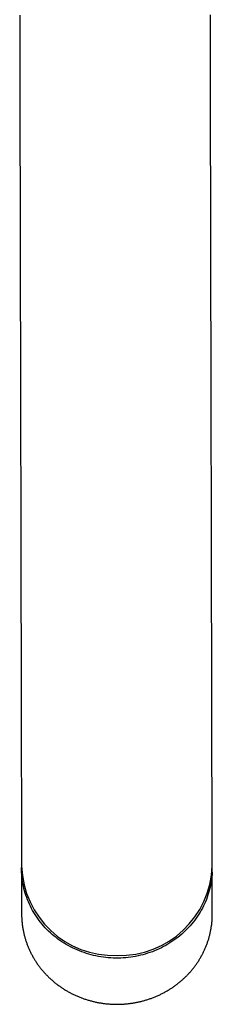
# Model space of a CAD drawing. Header units: millimetres. Extents: x 8 to 762, y 12 to 847.
# Tile 1 of 33: x 384 to 407, y 183 to 300. Entities that reach past the tile are written whole.
import ezdxf

# ---------------------------------------------------------------- set-up
doc = ezdxf.new("R2010")
doc.units = ezdxf.units.MM

msp = doc.modelspace()

# ---------------------------------------------------------------- linework, layer by layer
at = {"color": 7, "linetype": 'Continuous', "lineweight": 30}
for p, q in [((384.04, 204.42), (384.05, 199.13)), ((406.85, 199.18), (406.84, 204.47)), ((384.05, 198.82), (384.06, 193.35)), ((406.86, 193.4), (406.85, 198.87)), ((384.06, 193.35), (384.06, 193.24)), ((406.86, 193.28), (406.86, 193.4))]:
    msp.add_line(p, q, dxfattribs=at)
at = {"color": 7, "linetype": 'Continuous', "lineweight": 30, "flags": 128}
for points in [[(383.83, 301.01), (383.83, 298.59), (383.84, 296.17), (383.84, 293.75), (383.85, 291.34), (383.85, 288.94), (383.86, 286.54), (383.86, 284.15), (383.87, 281.77), (383.87, 279.4), (383.88, 277.04), (383.88, 274.7), (383.89, 272.37), (383.89, 270.06), (383.9, 267.76), (383.9, 265.49), (383.91, 263.23), (383.91, 261), (383.92, 258.78), (383.92, 256.6), (383.93, 254.43), (383.93, 252.29), (383.94, 250.18), (383.94, 248.1), (383.95, 246.04), (383.95, 244.02), (383.96, 242.03), (383.96, 240.07), (383.96, 238.14), (383.97, 236.25), (383.97, 234.4), (383.98, 232.58), (383.98, 230.8), (383.98, 229.06), (383.99, 227.35), (383.99, 225.69), (383.99, 224.07), (384, 222.49), (384, 220.96), (384, 219.47), (384.01, 218.02), (384.01, 216.62), (384.01, 215.26), (384.02, 213.96), (384.02, 212.7), (384.02, 211.49), (384.02, 210.33), (384.03, 209.21), (384.03, 208.15), (384.03, 207.14), (384.03, 206.18), (384.04, 205.28), (384.04, 204.42)], [(406.84, 204.47), (406.84, 205.32), (406.83, 206.23), (406.83, 207.19), (406.83, 208.2), (406.83, 209.26), (406.82, 210.37), (406.82, 211.54), (406.82, 212.75), (406.82, 214.01), (406.81, 215.31), (406.81, 216.67), (406.81, 218.07), (406.8, 219.52), (406.8, 221.01), (406.8, 222.54), (406.79, 224.12), (406.79, 225.74), (406.79, 227.4), (406.78, 229.1), (406.78, 230.85), (406.78, 232.63), (406.77, 234.45), (406.77, 236.3), (406.76, 238.19), (406.76, 240.12), (406.76, 242.08), (406.75, 244.07), (406.75, 246.09), (406.74, 248.15), (406.74, 250.23), (406.73, 252.34), (406.73, 254.48), (406.72, 256.65), (406.72, 258.83), (406.71, 261.05), (406.71, 263.28), (406.7, 265.54), (406.7, 267.81), (406.69, 270.11), (406.69, 272.42), (406.68, 274.75), (406.68, 277.09), (406.67, 279.45), (406.67, 281.82), (406.66, 284.2), (406.66, 286.59), (406.65, 288.99), (406.65, 291.39), (406.64, 293.8), (406.64, 296.22), (406.63, 298.64), (406.63, 301.06)], [(406.84, 198.44), (406.83, 198.16), (406.8, 197.88), (406.77, 197.6), (406.73, 197.33), (406.69, 197.05), (406.63, 196.77), (406.57, 196.5), (406.5, 196.23), (406.42, 195.96), (406.34, 195.69), (406.25, 195.42), (406.15, 195.15), (406.04, 194.89), (405.93, 194.63), (405.81, 194.38), (405.68, 194.12), (405.54, 193.87), (405.4, 193.63), (405.25, 193.38), (405.1, 193.14), (404.94, 192.91), (404.77, 192.68), (404.59, 192.45), (404.41, 192.23), (404.22, 192.01), (404.03, 191.8), (403.83, 191.59), (403.63, 191.38), (403.41, 191.19), (403.2, 190.99), (402.98, 190.8), (402.75, 190.62), (402.52, 190.44), (402.28, 190.27), (402.04, 190.11), (401.79, 189.95), (401.54, 189.8), (401.29, 189.65), (401.03, 189.51), (400.77, 189.37), (400.5, 189.25), (400.24, 189.13), (399.96, 189.01), (399.69, 188.9), (399.41, 188.8), (399.13, 188.71), (398.84, 188.62), (398.56, 188.54), (398.27, 188.47), (397.98, 188.4), (397.69, 188.34), (397.39, 188.29), (397.1, 188.25), (396.8, 188.21), (396.51, 188.18), (396.21, 188.16), (395.91, 188.14), (395.61, 188.14), (395.31, 188.14), (395.02, 188.14), (394.72, 188.16), (394.42, 188.18), (394.12, 188.21), (393.83, 188.24), (393.53, 188.29), (393.24, 188.34), (392.95, 188.39), (392.66, 188.46), (392.37, 188.53), (392.08, 188.61), (391.8, 188.7), (391.52, 188.79), (391.24, 188.89), (390.96, 189), (390.69, 189.11), (390.42, 189.23), (390.15, 189.36), (389.89, 189.49), (389.63, 189.63), (389.38, 189.78), (389.13, 189.93), (388.88, 190.09), (388.64, 190.25), (388.4, 190.42), (388.17, 190.6), (387.94, 190.78), (387.72, 190.97), (387.5, 191.16), (387.29, 191.36), (387.09, 191.56), (386.89, 191.77), (386.69, 191.98), (386.51, 192.2), (386.32, 192.42), (386.15, 192.65), (385.98, 192.88), (385.82, 193.12), (385.66, 193.36), (385.51, 193.6), (385.37, 193.84), (385.23, 194.09), (385.1, 194.35), (384.98, 194.6), (384.87, 194.86), (384.76, 195.12), (384.66, 195.39), (384.57, 195.65), (384.48, 195.92), (384.4, 196.19), (384.33, 196.47), (384.27, 196.74), (384.22, 197.02), (384.17, 197.29), (384.13, 197.57), (384.1, 197.85), (384.07, 198.13), (384.06, 198.41), (384.05, 198.69), (384.05, 198.97), (384.05, 198.98)]]:
    msp.add_lwpolyline(points, dxfattribs=at)
at = {"color": 7, "linetype": 'Continuous', "lineweight": 30}
for centre, radius, start, end in [((395.11, 199.51), 11.07, 181.9593, 271.8486), ((395.78, 199.51), 11.07, 268.3993, 358.2886), ((396.78, 198.85), 10.07, 357.6844, 0.9984)]:
    msp.add_arc(centre, radius, start, end, dxfattribs=at)
msp.add_open_spline([(384.06, 193.23), (384.06, 193.19), (384.06, 193.07), (384.07, 192.89), (384.08, 192.7), (384.1, 192.5), (384.12, 192.31), (384.14, 192.11), (384.16, 191.92), (384.19, 191.73), (384.23, 191.53), (384.27, 191.34), (384.31, 191.15), (384.35, 190.96), (384.4, 190.77), (384.45, 190.58), (384.51, 190.39), (384.57, 190.2), (384.63, 190.01), (384.69, 189.83), (384.76, 189.64), (384.84, 189.46), (384.92, 189.28), (385, 189.1), (385.08, 188.92), (385.17, 188.74), (385.26, 188.57), (385.35, 188.39), (385.45, 188.22), (385.55, 188.05), (385.65, 187.88), (385.76, 187.71), (385.87, 187.55), (385.99, 187.38), (386.1, 187.22), (386.22, 187.06), (386.34, 186.9), (386.47, 186.75), (386.6, 186.59), (386.73, 186.44), (386.87, 186.29), (387, 186.15), (387.14, 186), (387.29, 185.86), (387.43, 185.72), (387.58, 185.59), (387.73, 185.45), (387.89, 185.32), (388.04, 185.19), (388.2, 185.07), (388.36, 184.94), (388.53, 184.82), (388.69, 184.7), (388.86, 184.59), (389.03, 184.48), (389.2, 184.37), (389.38, 184.26), (389.55, 184.16), (389.73, 184.06), (389.91, 183.96), (390.09, 183.87), (390.28, 183.78), (390.46, 183.69), (390.65, 183.61), (390.84, 183.53), (391.03, 183.45), (391.22, 183.37), (391.42, 183.3), (391.61, 183.23), (391.81, 183.17), (392, 183.11), (392.2, 183.05), (392.4, 183), (392.6, 182.95), (392.8, 182.9), (393.01, 182.85), (393.21, 182.81), (393.41, 182.78), (393.62, 182.74), (393.82, 182.71), (394.03, 182.69), (394.23, 182.66), (394.44, 182.65), (394.65, 182.63), (394.85, 182.62), (395.06, 182.61), (395.27, 182.6), (395.48, 182.6), (395.68, 182.6), (395.89, 182.61), (396.1, 182.62), (396.31, 182.63), (396.51, 182.65), (396.72, 182.67), (396.92, 182.69), (397.13, 182.72), (397.34, 182.75), (397.54, 182.78), (397.74, 182.82), (397.95, 182.86), (398.15, 182.91), (398.35, 182.95), (398.55, 183.01), (398.75, 183.06), (398.95, 183.12), (399.14, 183.18), (399.34, 183.25), (399.53, 183.31), (399.73, 183.39), (399.92, 183.46), (400.11, 183.54), (400.3, 183.62), (400.49, 183.71), (400.67, 183.79), (400.85, 183.89), (401.04, 183.98), (401.22, 184.08), (401.39, 184.18), (401.57, 184.28), (401.75, 184.39), (401.92, 184.5), (402.09, 184.61), (402.26, 184.73), (402.42, 184.84), (402.58, 184.97), (402.74, 185.09), (402.9, 185.22), (403.06, 185.35), (403.21, 185.48), (403.36, 185.61), (403.51, 185.75), (403.66, 185.89), (403.8, 186.03), (403.94, 186.18), (404.08, 186.32), (404.21, 186.47), (404.34, 186.62), (404.47, 186.78), (404.6, 186.93), (404.72, 187.09), (404.84, 187.25), (404.96, 187.41), (405.07, 187.58), (405.18, 187.74), (405.29, 187.91), (405.39, 188.08), (405.49, 188.25), (405.59, 188.43), (405.68, 188.6), (405.77, 188.78), (405.86, 188.96), (405.94, 189.13), (406.02, 189.32), (406.1, 189.5), (406.17, 189.68), (406.24, 189.87), (406.3, 190.05), (406.37, 190.24), (406.43, 190.43), (406.48, 190.61), (406.53, 190.8), (406.58, 191), (406.62, 191.19), (406.66, 191.38), (406.7, 191.57), (406.73, 191.76), (406.76, 191.96), (406.79, 192.15), (406.81, 192.35), (406.83, 192.54), (406.84, 192.74), (406.85, 192.93), (406.86, 193.11), (406.86, 193.23), (406.86, 193.28)], degree=3, knots=[0, 0, 0, 0, 0.004318, 0.010126, 0.015933, 0.02174, 0.027548, 0.033356, 0.039163, 0.044971, 0.05078, 0.056588, 0.062397, 0.068207, 0.074016, 0.079827, 0.085637, 0.091448, 0.09726, 0.103072, 0.108885, 0.114699, 0.120513, 0.126328, 0.132143, 0.137959, 0.143776, 0.149594, 0.155412, 0.161231, 0.167051, 0.172872, 0.178693, 0.184516, 0.190339, 0.196163, 0.201988, 0.207813, 0.21364, 0.219467, 0.225295, 0.231124, 0.236953, 0.242784, 0.248615, 0.254447, 0.26028, 0.266113, 0.271947, 0.277782, 0.283618, 0.289454, 0.295291, 0.301129, 0.306967, 0.312806, 0.318646, 0.324486, 0.330327, 0.336168, 0.34201, 0.347853, 0.353696, 0.359539, 0.365383, 0.371228, 0.377072, 0.382918, 0.388763, 0.394609, 0.400456, 0.406303, 0.41215, 0.417997, 0.423845, 0.429693, 0.435541, 0.441389, 0.447238, 0.453087, 0.458936, 0.464785, 0.470635, 0.476484, 0.482334, 0.488183, 0.494033, 0.499883, 0.505733, 0.511583, 0.517433, 0.523283, 0.529132, 0.534982, 0.540832, 0.546682, 0.552531, 0.558381, 0.56423, 0.570079, 0.575928, 0.581777, 0.587625, 0.593473, 0.599321, 0.605169, 0.611017, 0.616864, 0.622711, 0.628557, 0.634403, 0.640249, 0.646094, 0.651939, 0.657784, 0.663628, 0.669471, 0.675314, 0.681157, 0.686998, 0.69284, 0.698681, 0.704521, 0.71036, 0.716199, 0.722037, 0.727875, 0.733712, 0.739548, 0.745384, 0.751218, 0.757052, 0.762886, 0.768718, 0.77455, 0.780381, 0.786211, 0.79204, 0.797869, 0.803696, 0.809523, 0.815349, 0.821174, 0.826999, 0.832822, 0.838645, 0.844467, 0.850288, 0.856108, 0.861928, 0.867746, 0.873564, 0.879381, 0.885198, 0.891014, 0.896829, 0.902643, 0.908457, 0.91427, 0.920082, 0.925894, 0.931705, 0.937516, 0.943326, 0.949136, 0.954946, 0.960755, 0.966563, 0.972372, 0.97818, 0.983988, 0.989796, 0.995603, 1, 1, 1, 1], dxfattribs=at)

doc.saveas('drawing.dxf')
